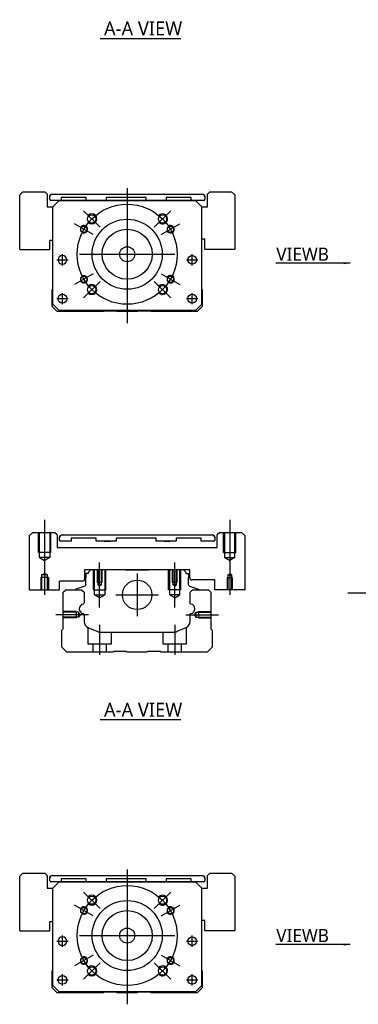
# Model space of a CAD drawing. Header units: millimetres. Extents: x -257 to 3135, y -1556 to 860.
# Tile 21 of 40: x 1041 to 1176, y -1552 to -1158. Entities that reach past the tile are written whole.
import ezdxf
from ezdxf.lldxf.tags import DXFTag

# ---------------------------------------------------------------- set-up
doc = ezdxf.new("R2010")
doc.units = ezdxf.units.MM
doc.layers.get('0').update_dxf_attribs({"linetype": 'CONTINUOUS'})
doc.styles.add('CHN', font='Microsoft JhengHei.ttf')
doc.styles.add('DIM-7', font='SIMPLEX.shx', dxfattribs={"width": 0.7, "bigfont": 'chineset.shx'})
tags = doc.linetypes.add('DASHED', pattern=[25.72, 12.86, -12.86]).pattern_tags.tags
tags[6:7] = [DXFTag(74, 4), DXFTag(75, 0), DXFTag(340, '0'), DXFTag(46, 0.0), DXFTag(50, 0.0), DXFTag(44, 0.0), DXFTag(45, 0.0)]
tags[4:5] = [DXFTag(74, 4), DXFTag(75, 0), DXFTag(340, '0'), DXFTag(46, 0.0), DXFTag(50, 0.0), DXFTag(44, 0.0), DXFTag(45, 0.0)]
doc.dimstyles.new('CNS', dxfattribs={"dimtxt": 3.5, "dimasz": 2.5, "dimexe": 1, "dimexo": 1, "dimgap": 1, "dimtad": 1, "dimdsep": 46, "dimtxsty": 'DIM-7', "dimcen": 0.09, "dimclrd": 4, "dimclre": 4, "dimclrt": 1, "dimadec": 0, "dimazin": 0, "dimtfac": 1, "dimtmove": 0, "dimatfit": 3, "dimfxl": 1, "dimtvp": 0.971429, "dimtolj": 1, "dimarcsym": 0})

msp = doc.modelspace()

# ---------------------------------------------------------------- linework, layer by layer
for p, q in [((1073, -1165.58), (1105.24, -1165.58)), ((1055.62, -1254.21), (1060.12, -1254.21)), ((1055.62, -1254.21), (1060.12, -1254.21)), ((1107.5, -1254.21), (1112, -1254.21)), ((1107.5, -1254.21), (1112, -1254.21)), ((1055.62, -1269.71), (1060.12, -1269.71)), ((1055.62, -1269.71), (1060.12, -1269.71)), ((1107.5, -1269.71), (1112, -1269.71)), ((1107.5, -1269.71), (1112, -1269.71)), ((1044.76, -1386.21), (1044.76, -1364.5)), ((1044.76, -1386.21), (1044.81, -1386.26)), ((1044.81, -1386.26), (1056.71, -1386.26)), ((1172, -1387.37), (1340.3, -1387.37)), ((1073, -1438.14), (1105.24, -1438.14)), ((1055.62, -1526.77), (1060.12, -1526.77)), ((1055.62, -1526.77), (1060.12, -1526.77)), ((1107.5, -1526.77), (1112, -1526.77)), ((1107.5, -1526.77), (1112, -1526.77)), ((1055.62, -1542.27), (1060.12, -1542.27)), ((1055.62, -1542.27), (1060.12, -1542.27)), ((1107.5, -1542.27), (1112, -1542.27)), ((1107.5, -1542.27), (1112, -1542.27))]:
    msp.add_line(p, q)
at = {"linetype": 'Continuous'}
for p, q in [((1042.1, -1226.96), (1040.81, -1228.25)), ((1040.81, -1249.96), (1040.81, -1228.25)), ((1042.1, -1226.96), (1050.81, -1226.96)), ((1051.81, -1227.96), (1050.81, -1226.96)), ((1051.81, -1227.96), (1051.81, -1232.96)), ((1052.81, -1228.96), (1052.81, -1228.95)), ((1052.81, -1229.96), (1052.81, -1228.96)), ((1053.81, -1227.95), (1113.81, -1227.95)), ((1053.81, -1227.96), (1113.81, -1227.96)), ((1114.81, -1228.95), (1114.81, -1228.96)), ((1114.81, -1228.96), (1114.81, -1229.96)), ((1116.81, -1226.96), (1115.81, -1227.96)), ((1115.81, -1232.96), (1115.81, -1227.96)), ((1116.81, -1226.96), (1125.52, -1226.96)), ((1126.81, -1228.25), (1125.52, -1226.96)), ((1126.81, -1228.25), (1126.81, -1249.96)), ((1056.56, -1230.46), (1053.31, -1230.46)), ((1054.06, -1232.96), (1056.56, -1230.46)), ((1056.56, -1230.46), (1054.06, -1232.96)), ((1056.56, -1230.46), (1111.06, -1230.46)), ((1111.06, -1230.46), (1056.56, -1230.46)), ((1111.06, -1230.46), (1056.56, -1230.46)), ((1057.37, -1229.26), (1057.37, -1230.46)), ((1067.37, -1229.26), (1057.37, -1229.26)), ((1067.37, -1230.46), (1067.37, -1229.26)), ((1075.37, -1229.26), (1075.37, -1230.46)), ((1091.37, -1229.26), (1075.37, -1229.26)), ((1091.37, -1230.46), (1091.37, -1229.26)), ((1099.37, -1229.26), (1099.37, -1230.46)), ((1109.37, -1229.26), (1099.37, -1229.26)), ((1109.37, -1230.46), (1109.37, -1229.26)), ((1114.31, -1230.46), (1109.37, -1230.46)), ((1111.06, -1230.46), (1113.56, -1232.96)), ((1113.56, -1232.96), (1111.06, -1230.46)), ((1051.81, -1232.96), (1054.06, -1232.96)), ((1054.06, -1271.96), (1054.06, -1232.96)), ((1113.56, -1271.96), (1113.56, -1232.96)), ((1113.56, -1232.96), (1115.81, -1232.96)), ((1052.81, -1249.96), (1052.81, -1246.46)), ((1054.06, -1246.46), (1052.81, -1246.46)), ((1114.81, -1245.96), (1113.56, -1245.96)), ((1114.81, -1249.96), (1114.81, -1245.96)), ((1040.81, -1249.96), (1040.86, -1250)), ((1040.86, -1250), (1052.76, -1250)), ((1052.76, -1250), (1052.81, -1249.96)), ((1114.81, -1249.96), (1114.86, -1250)), ((1126.76, -1250), (1114.86, -1250)), ((1126.76, -1250), (1126.81, -1249.96)), ((1053.76, -1266.11), (1054.06, -1265.81)), ((1053.76, -1272.91), (1053.76, -1266.11)), ((1113.56, -1265.91), (1113.76, -1266.11)), ((1113.76, -1266.11), (1113.76, -1272.91)), ((1054.06, -1271.96), (1056.56, -1274.46)), ((1111.06, -1274.46), (1113.56, -1271.96)), ((1055.76, -1274.91), (1053.76, -1272.91)), ((1056.56, -1274.46), (1055.06, -1272.96)), ((1074.11, -1274.91), (1055.76, -1274.91)), ((1056.56, -1274.46), (1056.56, -1274.46)), ((1111.06, -1274.46), (1056.56, -1274.46)), ((1111.06, -1274.46), (1056.56, -1274.46)), ((1074.46, -1274.66), (1074.11, -1274.91)), ((1079.46, -1274.66), (1074.46, -1274.66)), ((1079.81, -1274.91), (1079.46, -1274.66)), ((1087.71, -1274.91), (1079.81, -1274.91)), ((1088.06, -1274.66), (1087.71, -1274.91)), ((1093.06, -1274.66), (1088.06, -1274.66)), ((1093.41, -1274.91), (1093.06, -1274.66)), ((1111.76, -1274.91), (1093.41, -1274.91)), ((1113.76, -1272.91), (1111.76, -1274.91)), ((1046.05, -1363.21), (1044.76, -1364.5)), ((1046.05, -1363.21), (1054.76, -1363.21)), ((1055.76, -1364.21), (1054.76, -1363.21)), ((1055.76, -1364.21), (1055.76, -1369.21)), ((1056.76, -1366.21), (1056.76, -1365.21)), ((1056.76, -1365.21), (1056.76, -1365.21)), ((1061.32, -1366.71), (1057.26, -1366.71)), ((1061.32, -1366.71), (1057.26, -1366.71)), ((1057.76, -1364.21), (1117.76, -1364.21)), ((1057.76, -1364.21), (1117.76, -1364.21)), ((1061.32, -1365.51), (1061.32, -1366.71)), ((1061.32, -1365.51), (1061.32, -1365.51)), ((1071.32, -1365.51), (1061.32, -1365.51)), ((1071.32, -1365.51), (1061.32, -1365.51)), ((1071.32, -1366.71), (1071.32, -1365.51)), ((1071.32, -1365.51), (1071.32, -1365.51)), ((1079.32, -1366.71), (1071.32, -1366.71)), ((1079.32, -1366.71), (1071.32, -1366.71)), ((1074.53, -1364.21), (1074.53, -1364.21)), ((1074.53, -1364.21), (1076.98, -1364.21)), ((1074.53, -1364.21), (1076.98, -1364.21)), ((1074.53, -1366.71), (1076.98, -1366.71)), ((1076.98, -1364.21), (1076.98, -1364.21)), ((1076.98, -1366.71), (1076.98, -1366.71)), ((1079.32, -1365.51), (1079.32, -1366.71)), ((1079.32, -1365.51), (1079.32, -1365.51)), ((1095.32, -1365.51), (1079.32, -1365.51)), ((1095.32, -1365.51), (1079.32, -1365.51)), ((1095.32, -1366.71), (1095.32, -1365.51)), ((1095.32, -1365.51), (1095.32, -1365.51)), ((1103.32, -1366.71), (1095.32, -1366.71)), ((1103.32, -1366.71), (1095.32, -1366.71)), ((1098.53, -1364.21), (1098.53, -1364.21)), ((1098.53, -1364.21), (1100.98, -1364.21)), ((1098.53, -1364.21), (1100.98, -1364.21)), ((1098.53, -1366.71), (1100.98, -1366.71)), ((1100.98, -1364.21), (1100.98, -1364.21)), ((1100.98, -1366.71), (1100.98, -1366.71)), ((1103.32, -1365.51), (1103.32, -1366.71)), ((1103.32, -1365.51), (1103.32, -1365.51)), ((1113.32, -1365.51), (1103.32, -1365.51)), ((1113.32, -1365.51), (1103.32, -1365.51)), ((1113.32, -1366.71), (1113.32, -1365.51)), ((1113.32, -1365.51), (1113.32, -1365.51)), ((1118.26, -1366.71), (1113.32, -1366.71)), ((1118.26, -1366.71), (1113.32, -1366.71)), ((1118.76, -1365.21), (1118.76, -1366.21)), ((1118.76, -1365.21), (1118.76, -1365.21)), ((1120.76, -1363.21), (1119.76, -1364.21)), ((1119.76, -1369.21), (1119.76, -1364.21)), ((1120.76, -1363.21), (1129.47, -1363.21)), ((1130.76, -1364.5), (1129.47, -1363.21)), ((1130.76, -1364.5), (1130.76, -1386.21)), ((1055.76, -1369.21), (1119.76, -1369.21)), ((1108.76, -1378.21), (1066.76, -1378.21)), ((1066.76, -1378.21), (1066.76, -1381.91)), ((1069.19, -1378.21), (1068.19, -1379.21)), ((1077.06, -1378.21), (1069.19, -1378.21)), ((1083.06, -1378.21), (1092.46, -1378.21)), ((1106.33, -1378.21), (1098.46, -1378.21)), ((1107.33, -1379.21), (1106.33, -1378.21)), ((1108.76, -1381.41), (1108.76, -1378.21)), ((1067.19, -1379.71), (1067.19, -1381.41)), ((1068.19, -1379.71), (1067.19, -1379.71)), ((1067.19, -1384.21), (1067.19, -1381.41)), ((1068.19, -1379.21), (1068.19, -1379.71)), ((1107.33, -1379.71), (1107.33, -1379.21)), ((1107.33, -1379.71), (1108.33, -1379.71)), ((1108.33, -1379.71), (1108.33, -1381.41)), ((1108.33, -1384.21), (1108.33, -1381.41)), ((1118.76, -1382.21), (1109.56, -1382.21)), ((1118.76, -1386.21), (1118.76, -1382.21)), ((1056.71, -1386.26), (1056.76, -1386.21)), ((1065.96, -1382.71), (1056.76, -1382.71)), ((1056.76, -1386.21), (1056.76, -1382.71)), ((1058.21, -1387.16), (1059.21, -1386.16)), ((1059.21, -1386.16), (1065.54, -1386.16)), ((1063.15, -1386.14), (1063.15, -1386.16)), ((1066.86, -1384.68), (1063.28, -1385.98)), ((1065.54, -1386.16), (1066.54, -1387.16)), ((1108.66, -1384.68), (1112.24, -1385.98)), ((1108.88, -1387.16), (1109.88, -1386.16)), ((1109.88, -1386.16), (1116.21, -1386.16)), ((1112.37, -1386.14), (1112.37, -1386.16)), ((1116.21, -1386.16), (1117.21, -1387.16)), ((1118.76, -1386.21), (1118.81, -1386.26)), ((1130.71, -1386.26), (1118.81, -1386.26)), ((1130.71, -1386.26), (1130.76, -1386.21)), ((1058.21, -1401.86), (1058.21, -1387.16)), ((1066.54, -1387.16), (1066.54, -1391.44)), ((1108.88, -1391.44), (1108.88, -1387.16)), ((1117.21, -1387.16), (1117.21, -1401.86)), ((1066.54, -1396.18), (1066.54, -1398.99)), ((1108.88, -1398.99), (1108.88, -1396.18)), ((1057.71, -1402.36), (1058.21, -1401.86)), ((1068.08, -1401.3), (1071.64, -1402.78)), ((1103.78, -1402.78), (1107.34, -1401.3)), ((1117.21, -1401.86), (1117.71, -1402.36)), ((1057.71, -1409.16), (1057.71, -1402.36)), ((1073.56, -1403.16), (1101.86, -1403.16)), ((1117.71, -1402.36), (1117.71, -1409.16)), ((1059.71, -1411.16), (1057.71, -1409.16)), ((1117.71, -1409.16), (1115.71, -1411.16)), ((1078.06, -1411.16), (1059.71, -1411.16)), ((1078.41, -1410.91), (1078.06, -1411.16)), ((1083.41, -1410.91), (1078.41, -1410.91)), ((1083.76, -1411.16), (1083.41, -1410.91)), ((1091.66, -1411.16), (1083.76, -1411.16)), ((1092.01, -1410.91), (1091.66, -1411.16)), ((1097.01, -1410.91), (1092.01, -1410.91)), ((1097.36, -1411.16), (1097.01, -1410.91)), ((1115.71, -1411.16), (1097.36, -1411.16)), ((1042.1, -1499.52), (1040.81, -1500.81)), ((1042.1, -1499.52), (1050.81, -1499.52)), ((1051.81, -1500.52), (1050.81, -1499.52)), ((1051.81, -1500.52), (1051.81, -1505.52)), ((1053.81, -1500.51), (1113.81, -1500.51)), ((1053.81, -1500.52), (1113.81, -1500.52)), ((1116.81, -1499.52), (1115.81, -1500.52)), ((1115.81, -1505.52), (1115.81, -1500.52)), ((1116.81, -1499.52), (1125.52, -1499.52)), ((1126.81, -1500.81), (1125.52, -1499.52)), ((1040.81, -1522.52), (1040.81, -1500.81)), ((1052.81, -1501.52), (1052.81, -1501.51)), ((1052.81, -1502.52), (1052.81, -1501.52)), ((1056.56, -1503.02), (1053.31, -1503.02)), ((1054.06, -1505.52), (1056.56, -1503.02)), ((1056.56, -1503.02), (1054.06, -1505.52)), ((1056.56, -1503.02), (1111.06, -1503.02)), ((1111.06, -1503.02), (1056.56, -1503.02)), ((1111.06, -1503.02), (1056.56, -1503.02)), ((1057.37, -1501.82), (1057.37, -1503.02)), ((1067.37, -1501.82), (1057.37, -1501.82)), ((1067.37, -1503.02), (1067.37, -1501.82)), ((1075.37, -1501.82), (1075.37, -1503.02)), ((1091.37, -1501.82), (1075.37, -1501.82)), ((1091.37, -1503.02), (1091.37, -1501.82)), ((1099.37, -1501.82), (1099.37, -1503.02)), ((1109.37, -1501.82), (1099.37, -1501.82)), ((1109.37, -1503.02), (1109.37, -1501.82)), ((1114.31, -1503.02), (1109.37, -1503.02)), ((1111.06, -1503.02), (1113.56, -1505.52)), ((1113.56, -1505.52), (1111.06, -1503.02)), ((1114.81, -1501.51), (1114.81, -1501.52)), ((1114.81, -1501.52), (1114.81, -1502.52)), ((1126.81, -1500.81), (1126.81, -1522.52)), ((1051.81, -1505.52), (1054.06, -1505.52)), ((1054.06, -1544.52), (1054.06, -1505.52)), ((1113.56, -1544.52), (1113.56, -1505.52)), ((1113.56, -1505.52), (1115.81, -1505.52)), ((1052.81, -1522.52), (1052.81, -1519.02)), ((1054.06, -1519.02), (1052.81, -1519.02)), ((1114.81, -1518.52), (1113.56, -1518.52)), ((1114.81, -1522.52), (1114.81, -1518.52)), ((1040.81, -1522.52), (1040.86, -1522.56)), ((1040.86, -1522.56), (1052.76, -1522.56)), ((1052.76, -1522.56), (1052.81, -1522.52)), ((1114.81, -1522.52), (1114.86, -1522.56)), ((1126.76, -1522.56), (1114.86, -1522.56)), ((1126.76, -1522.56), (1126.81, -1522.52)), ((1053.76, -1538.67), (1054.06, -1538.37)), ((1053.76, -1545.47), (1053.76, -1538.67)), ((1113.56, -1538.47), (1113.76, -1538.67)), ((1113.76, -1538.67), (1113.76, -1545.47)), ((1055.76, -1547.47), (1053.76, -1545.47)), ((1054.06, -1544.52), (1056.56, -1547.02)), ((1056.56, -1547.02), (1055.06, -1545.52)), ((1074.11, -1547.47), (1055.76, -1547.47)), ((1056.56, -1547.02), (1056.56, -1547.02)), ((1111.06, -1547.02), (1056.56, -1547.02)), ((1111.06, -1547.02), (1056.56, -1547.02)), ((1074.46, -1547.22), (1074.11, -1547.47)), ((1079.46, -1547.22), (1074.46, -1547.22)), ((1079.81, -1547.47), (1079.46, -1547.22)), ((1087.71, -1547.47), (1079.81, -1547.47)), ((1088.06, -1547.22), (1087.71, -1547.47)), ((1093.06, -1547.22), (1088.06, -1547.22)), ((1093.41, -1547.47), (1093.06, -1547.22)), ((1111.76, -1547.47), (1093.41, -1547.47)), ((1111.06, -1547.02), (1113.56, -1544.52)), ((1113.76, -1545.47), (1111.76, -1547.47))]:
    msp.add_line(p, q, dxfattribs=at)
at = {"ltscale": 0.3}
for p, q in [((1083.81, -1225.46), (1083.81, -1279.46)), ((1072.91, -1241.1), (1066.33, -1234.53)), ((1094.61, -1241.1), (1101.19, -1234.53)), ((1070.12, -1244.08), (1062.76, -1239.83)), ((1097.4, -1244.08), (1104.76, -1239.83)), ((1057.87, -1256.46), (1057.87, -1251.96)), ((1057.87, -1256.46), (1057.87, -1251.96)), ((1064.76, -1251.96), (1102.76, -1251.96)), ((1109.75, -1256.46), (1109.75, -1251.96)), ((1109.75, -1256.46), (1109.75, -1251.96)), ((1070.12, -1259.83), (1062.76, -1264.08)), ((1097.4, -1259.83), (1104.76, -1264.08)), ((1072.91, -1262.81), (1066.33, -1269.39)), ((1094.61, -1262.81), (1101.19, -1269.39)), ((1057.87, -1271.96), (1057.87, -1267.46)), ((1057.87, -1271.96), (1057.87, -1267.46)), ((1109.75, -1271.96), (1109.75, -1267.46)), ((1109.75, -1271.96), (1109.75, -1267.46)), ((1087.76, -1379.71), (1087.76, -1396.71)), ((1079.26, -1388.21), (1096.26, -1388.21)), ((1083.76, -1498.02), (1083.76, -1552.02)), ((1072.91, -1513.66), (1066.33, -1507.09)), ((1094.61, -1513.66), (1101.19, -1507.09)), ((1070.12, -1516.64), (1062.76, -1512.39)), ((1097.4, -1516.64), (1104.76, -1512.39)), ((1057.87, -1529.02), (1057.87, -1524.52)), ((1057.87, -1529.02), (1057.87, -1524.52)), ((1064.76, -1524.52), (1102.76, -1524.52)), ((1109.75, -1529.02), (1109.75, -1524.52)), ((1109.75, -1529.02), (1109.75, -1524.52)), ((1070.12, -1532.39), (1062.76, -1536.64)), ((1072.91, -1535.37), (1066.33, -1541.95)), ((1094.61, -1535.37), (1101.19, -1541.95)), ((1097.4, -1532.39), (1104.76, -1536.64)), ((1057.87, -1544.52), (1057.87, -1540.02)), ((1057.87, -1544.52), (1057.87, -1540.02)), ((1109.75, -1544.52), (1109.75, -1540.02)), ((1109.75, -1544.52), (1109.75, -1540.02))]:
    msp.add_line(p, q, dxfattribs=at)
at = {"linetype": 'DASHED'}
for p, q in [((1056.56, -1230.46), (1056.56, -1230.46)), ((1057.37, -1229.26), (1057.37, -1229.26)), ((1067.37, -1229.26), (1067.37, -1229.26)), ((1067.37, -1230.46), (1067.37, -1230.46)), ((1073.03, -1230.46), (1070.58, -1230.46)), ((1075.37, -1229.26), (1075.37, -1229.26)), ((1075.37, -1230.46), (1075.37, -1230.46)), ((1091.37, -1229.26), (1091.37, -1229.26)), ((1091.37, -1230.46), (1091.37, -1230.46)), ((1094.58, -1230.46), (1097.03, -1230.46)), ((1099.37, -1229.26), (1099.37, -1229.25)), ((1099.37, -1230.46), (1099.37, -1230.46)), ((1109.37, -1229.26), (1109.37, -1229.25)), ((1111.06, -1230.46), (1111.06, -1230.46)), ((1054.06, -1232.96), (1054.06, -1232.96)), ((1113.56, -1232.96), (1113.56, -1232.96)), ((1056.12, -1254.21), (1056.12, -1254.21)), ((1059.62, -1254.21), (1059.62, -1254.21)), ((1108, -1254.21), (1108, -1254.21)), ((1111.5, -1254.21), (1111.5, -1254.21)), ((1054.06, -1257.46), (1054.06, -1257.46)), ((1113.56, -1257.46), (1113.56, -1257.46)), ((1056.12, -1269.71), (1056.12, -1269.71)), ((1059.62, -1269.71), (1059.62, -1269.71)), ((1113.56, -1271.96), (1112.56, -1272.96)), ((1055.06, -1272.96), (1055.06, -1272.96)), ((1111.06, -1274.46), (1111.06, -1274.46)), ((1112.56, -1272.96), (1112.56, -1272.96)), ((1056.56, -1503.02), (1056.56, -1503.02)), ((1057.37, -1501.82), (1057.37, -1501.82)), ((1067.37, -1501.82), (1067.37, -1501.82)), ((1067.37, -1503.02), (1067.37, -1503.02)), ((1073.03, -1503.02), (1070.58, -1503.02)), ((1075.37, -1501.82), (1075.37, -1501.82)), ((1075.37, -1503.02), (1075.37, -1503.02)), ((1091.37, -1501.82), (1091.37, -1501.82)), ((1091.37, -1503.02), (1091.37, -1503.02)), ((1094.58, -1503.02), (1097.03, -1503.02)), ((1099.37, -1501.82), (1099.37, -1501.81)), ((1099.37, -1503.02), (1099.37, -1503.02)), ((1109.37, -1501.82), (1109.37, -1501.81)), ((1111.06, -1503.02), (1111.06, -1503.02)), ((1054.06, -1505.52), (1054.06, -1505.52)), ((1113.56, -1505.52), (1113.56, -1505.52)), ((1056.12, -1526.77), (1056.12, -1526.77)), ((1059.62, -1526.77), (1059.62, -1526.77)), ((1108, -1526.77), (1108, -1526.77)), ((1111.5, -1526.77), (1111.5, -1526.77)), ((1054.06, -1530.02), (1054.06, -1530.02)), ((1113.56, -1530.02), (1113.56, -1530.02)), ((1056.12, -1542.27), (1056.12, -1542.27)), ((1059.62, -1542.27), (1059.62, -1542.27)), ((1055.06, -1545.52), (1055.06, -1545.52)), ((1111.06, -1547.02), (1111.06, -1547.02)), ((1113.56, -1544.52), (1112.56, -1545.52)), ((1112.56, -1545.52), (1112.56, -1545.52))]:
    msp.add_line(p, q, dxfattribs=at)
at = {"ltscale": 0.1}
for p, q in [((1050.76, -1358.21), (1050.76, -1388.26)), ((1124.76, -1358.21), (1124.76, -1388.26)), ((1072.76, -1393.21), (1072.76, -1375.21)), ((1102.76, -1393.21), (1102.76, -1375.21)), ((1068.31, -1396.16), (1055.31, -1396.16)), ((1107.21, -1396.16), (1120.21, -1396.16)), ((1072.76, -1400.16), (1072.76, -1412.16)), ((1102.76, -1400.16), (1102.76, -1412.16))]:
    msp.add_line(p, q, dxfattribs=at)
at = {"linetype": 'DASHED', "ltscale": 0.3}
for p, q in [((1048.26, -1371.21), (1048.26, -1363.21)), ((1048.66, -1373.21), (1048.66, -1363.21)), ((1052.86, -1363.21), (1052.86, -1373.21)), ((1053.26, -1371.21), (1053.26, -1363.21)), ((1122.26, -1371.21), (1122.26, -1363.21)), ((1122.66, -1363.21), (1122.66, -1373.21)), ((1126.86, -1373.21), (1126.86, -1363.21)), ((1127.26, -1371.21), (1127.26, -1363.21)), ((1053.26, -1371.21), (1048.26, -1371.21)), ((1052.86, -1373.21), (1048.66, -1373.21)), ((1048.66, -1373.21), (1050.76, -1374.42)), ((1052.86, -1373.21), (1050.76, -1374.42)), ((1122.26, -1371.21), (1127.26, -1371.21)), ((1122.66, -1373.21), (1126.86, -1373.21)), ((1122.66, -1373.21), (1124.76, -1374.42)), ((1126.86, -1373.21), (1124.76, -1374.42))]:
    msp.add_line(p, q, dxfattribs=at)
at = {"linetype": 'DASHED', "ltscale": 0.1}
for p, q in [((1070.26, -1386.21), (1070.26, -1378.21)), ((1070.69, -1388.21), (1070.69, -1378.21)), ((1071.76, -1378.21), (1071.76, -1383.21)), ((1072.02, -1378.21), (1072.02, -1384.21)), ((1073.5, -1384.21), (1073.5, -1378.21)), ((1073.76, -1383.21), (1073.76, -1378.21)), ((1074.83, -1378.21), (1074.83, -1388.21)), ((1075.26, -1386.21), (1075.26, -1378.21)), ((1100.26, -1386.21), (1100.26, -1378.21)), ((1100.69, -1378.21), (1100.69, -1388.21)), ((1101.76, -1378.21), (1101.76, -1383.21)), ((1102.02, -1378.21), (1102.02, -1384.21)), ((1103.5, -1384.21), (1103.5, -1378.21)), ((1103.76, -1383.21), (1103.76, -1378.21)), ((1104.83, -1388.21), (1104.83, -1378.21)), ((1105.26, -1386.21), (1105.26, -1378.21)), ((1052.26, -1381.26), (1049.26, -1381.26)), ((1049.26, -1381.26), (1049.26, -1386.26)), ((1049.58, -1380.26), (1050.76, -1379.69)), ((1049.58, -1380.26), (1049.58, -1386.26)), ((1051.93, -1380.26), (1049.58, -1380.26)), ((1051.93, -1380.26), (1050.76, -1379.69)), ((1051.93, -1386.26), (1051.93, -1380.26)), ((1052.26, -1381.26), (1052.26, -1386.26)), ((1123.76, -1381.26), (1125.76, -1381.26)), ((1123.76, -1381.26), (1123.76, -1386.26)), ((1124.02, -1380.26), (1124.76, -1379.83)), ((1124.02, -1380.26), (1125.5, -1380.26)), ((1124.02, -1380.26), (1124.02, -1386.26)), ((1125.5, -1380.26), (1124.76, -1379.83)), ((1125.5, -1380.26), (1125.5, -1386.26)), ((1125.76, -1381.26), (1125.76, -1386.26)), ((1070.26, -1386.21), (1075.26, -1386.21)), ((1073.76, -1383.21), (1071.76, -1383.21)), ((1073.5, -1384.21), (1072.02, -1384.21)), ((1072.76, -1384.64), (1072.02, -1384.21)), ((1072.76, -1384.64), (1073.5, -1384.21)), ((1105.26, -1386.21), (1100.26, -1386.21)), ((1103.76, -1383.21), (1101.76, -1383.21)), ((1103.5, -1384.21), (1102.02, -1384.21)), ((1102.76, -1384.64), (1102.02, -1384.21)), ((1102.76, -1384.64), (1103.5, -1384.21)), ((1070.69, -1388.21), (1074.83, -1388.21)), ((1072.76, -1389.4), (1070.69, -1388.21)), ((1072.76, -1389.4), (1074.83, -1388.21)), ((1104.83, -1388.21), (1100.69, -1388.21)), ((1102.76, -1389.4), (1100.69, -1388.21)), ((1102.76, -1389.4), (1104.83, -1388.21)), ((1063.34, -1394.86), (1058.34, -1394.86)), ((1064.34, -1395.16), (1058.34, -1395.16)), ((1064.34, -1397.17), (1058.34, -1397.17)), ((1063.34, -1397.46), (1058.34, -1397.46)), ((1063.34, -1394.86), (1063.34, -1397.46)), ((1063.34, -1397.24), (1063.34, -1397.29)), ((1064.34, -1395.16), (1064.34, -1397.17)), ((1064.92, -1396.16), (1064.34, -1395.16)), ((1064.92, -1396.16), (1064.34, -1397.17)), ((1110.63, -1396.16), (1111.21, -1395.16)), ((1110.63, -1396.16), (1111.21, -1397.17)), ((1111.21, -1395.16), (1111.21, -1397.17)), ((1111.21, -1395.16), (1117.21, -1395.16)), ((1111.21, -1397.17), (1117.21, -1397.17)), ((1112.21, -1394.86), (1112.21, -1397.46)), ((1112.21, -1394.86), (1117.21, -1394.86)), ((1112.21, -1397.24), (1112.21, -1397.29)), ((1112.21, -1397.46), (1117.21, -1397.46)), ((1068.01, -1401.29), (1068.01, -1407.86)), ((1107.51, -1407.86), (1107.51, -1401.23)), ((1077.51, -1407.86), (1077.51, -1403.16)), ((1098.01, -1403.16), (1098.01, -1407.86)), ((1068.01, -1407.86), (1077.51, -1407.86)), ((1070.01, -1407.86), (1070.01, -1411.16)), ((1075.51, -1411.16), (1075.51, -1407.86)), ((1098.01, -1407.86), (1107.51, -1407.86)), ((1100.01, -1407.86), (1100.01, -1411.16)), ((1105.51, -1411.16), (1105.51, -1407.86))]:
    msp.add_line(p, q, dxfattribs=at)
at = {"ltscale": 0.3}
for centre in [(1083.76, -1251.96), (1083.76, -1524.52)]:
    msp.add_circle(centre, 20, dxfattribs=at)
at = {"linetype": 'Continuous'}
for centre, radius in [((1069.62, -1237.81), 1.65), ((1097.9, -1237.81), 1.65), ((1066.44, -1241.96), 1.25), ((1083.76, -1251.96), 14), ((1101.08, -1241.96), 1.25), ((1083.76, -1251.96), 10), ((1083.76, -1251.96), 3), ((1109.75, -1254.21), 1.75), ((1066.44, -1261.96), 1.25), ((1101.08, -1261.96), 1.25), ((1057.87, -1269.71), 1.75), ((1069.62, -1266.1), 1.65), ((1097.9, -1266.1), 1.65), ((1109.75, -1269.71), 1.75), ((1087.76, -1388.21), 5.9), ((1069.62, -1510.37), 1.65), ((1083.76, -1524.52), 14), ((1097.9, -1510.37), 1.65), ((1066.44, -1514.52), 1.25), ((1083.76, -1524.52), 10), ((1101.08, -1514.52), 1.25), ((1083.76, -1524.52), 3), ((1109.75, -1526.77), 1.75), ((1066.44, -1534.52), 1.25), ((1101.08, -1534.52), 1.25), ((1069.62, -1538.66), 1.65), ((1097.9, -1538.66), 1.65), ((1057.87, -1542.27), 1.75), ((1109.75, -1542.27), 1.75)]:
    msp.add_circle(centre, radius, dxfattribs=at)
at = {"linetype": 'Continuous', "extrusion": (0, 0, -1)}
for centre in [(-1057.87, -1254.21), (-1057.87, -1526.77)]:
    msp.add_circle(centre, 1.75, dxfattribs=at)
for centre, radius, start, end in [((-1053.81, -1228.95), 1, 0, 90), ((-1113.81, -1228.95), 1, 90, 180), ((-1057.76, -1365.21), 1, 0, 90), ((-1057.26, -1366.21), 0.5, 270.03, 0), ((-1117.76, -1365.21), 1, 90, 180), ((-1118.26, -1366.21), 0.5, 180, 270), ((-1066.69, -1384.21), 0.5, 180, 250.1017), ((-1112.17, -1386.16), 0.2, 109.8983, 172.0917), ((-1066.04, -1391.44), 0.5, 180, 249.8105), ((-1109.38, -1391.44), 0.5, 290.1895, 0), ((-1066.04, -1396.18), 0.5, 110.1895, 180), ((-1109.38, -1396.18), 0.5, 0, 69.8105), ((-1053.81, -1501.51), 1, 0, 90), ((-1113.81, -1501.51), 1, 90, 180)]:
    msp.add_arc(centre, radius, start, end, dxfattribs=at)
at = {"linetype": 'Continuous'}
for centre, radius, start, end in [((1053.81, -1228.96), 1, 90, 180), ((1113.81, -1228.96), 1, 0, 90), ((1053.31, -1229.96), 0.5, 180, 269.97), ((1114.31, -1229.96), 0.5, 270, 0), ((1057.76, -1365.21), 1, 90, 180), ((1057.26, -1366.21), 0.5, 180, 269.97), ((1117.76, -1365.21), 1, 0, 90), ((1118.26, -1366.21), 0.5, 270, 0), ((1065.96, -1381.91), 0.8, 270, 0), ((1109.56, -1381.41), 0.8, 180, 270), ((1063.35, -1386.16), 0.2, 109.8983, 172.0917), ((1108.83, -1384.21), 0.5, 180, 250.1017), ((1066.53, -1393.81), 1.93, 99.5288, 260.4712), ((1108.89, -1393.81), 1.93, 279.5288, 80.4712), ((1069.04, -1398.99), 2.5, 180, 247.4572), ((1106.38, -1398.99), 2.5, 292.5428, 0), ((1073.56, -1398.16), 5, 247.4572, 270), ((1101.86, -1398.16), 5, 270, 292.5428), ((1053.81, -1501.52), 1, 90, 180), ((1113.81, -1501.52), 1, 0, 90), ((1053.31, -1502.52), 0.5, 180, 269.97), ((1114.31, -1502.52), 0.5, 270, 0)]:
    msp.add_arc(centre, radius, start, end, dxfattribs=at)
for centre, radius, start, end in [((1069.62, -1237.81), 2, 227.8658, 135), ((1097.9, -1237.81), 2, 225, 137.8658), ((1066.44, -1241.96), 1.5, 242.1491, 150), ((1101.08, -1241.96), 1.5, 210, 122.1491), ((1066.44, -1261.96), 1.5, 210, 117.8509), ((1101.08, -1261.96), 1.5, 237.8509, 150), ((1069.62, -1266.1), 2, 225, 132.134), ((1097.9, -1266.1), 2, 222.1342, 135), ((1069.62, -1510.37), 2, 227.8658, 135), ((1097.9, -1510.37), 2, 225, 137.8658), ((1066.44, -1514.52), 1.5, 242.1491, 150), ((1101.08, -1514.52), 1.5, 210, 122.1491), ((1066.44, -1534.52), 1.5, 210, 117.8509), ((1101.08, -1534.52), 1.5, 237.8509, 150), ((1069.62, -1538.66), 2, 225, 132.134), ((1097.9, -1538.66), 2, 222.1342, 135)]:
    msp.add_arc(centre, radius, start, end)

# ---------------------------------------------------------------- texts
at = {"style": 'CHN'}
for s, insert, char_height, attachment_point in [('A-A VIEW', (1074.5, -1161.64), 5.6, 4), ('VIEWB', (1164.4, -1254.56), 5.25, 9), ('A-A VIEW', (1074.5, -1434.2), 5.6, 4), ('VIEWB', (1164.4, -1527.12), 5.25, 9)]:
    msp.add_mtext(s, dxfattribs=dict(at, insert=insert, char_height=char_height, attachment_point=attachment_point))

# ---------------------------------------------------------------- leaders
at = {"annotation_type": 0, "has_hookline": 1, "hookline_direction": 1, "text_width": 21.17}
for points in [[(1172.84, -1255.55), (1165.4, -1255.56)], [(1172.84, -1528.11), (1165.4, -1528.12)]]:
    msp.add_leader(points, dimstyle='CNS', override={"dimgap": 1, "dimtad": 1}, dxfattribs=at)

doc.saveas('drawing.dxf')
